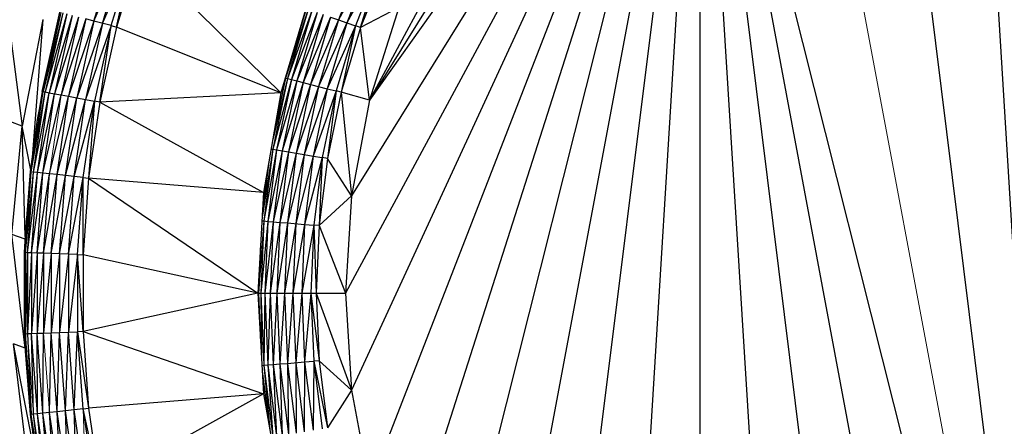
# Paper-space layout '_Right' of a CAD drawing. Header units: millimetres. Extents: x -464 to -1, y 0 to 650.
# Tile 14 of 50: x -39 to -22, y 113 to 120. Entities that reach past the tile are written whole.
import ezdxf

# ---------------------------------------------------------------- set-up
doc = ezdxf.new("R2010")
doc.units = ezdxf.units.MM

psp = doc.layouts.new('_Right')

# ---------------------------------------------------------------- linework, layer by layer
at = {"color": 7, "linetype": 'Continuous', "lineweight": 25}
for p, q in [((-22.667, 128.627), (-21.021, 101.987)), ((-24.27, 128.175), (-21.021, 101.987)), ((-27.248, 126.699), (-33.311, 115.433)), ((-27.248, 126.699), (-33.208, 113.771)), ((-27.248, 126.699), (-33.208, 117.095)), ((-27.248, 126.699), (-32.902, 112.134)), ((-27.248, 126.699), (-32.902, 118.731)), ((-27.248, 126.699), (-32.396, 110.548)), ((-27.248, 126.699), (-31.699, 109.035)), ((-27.248, 126.699), (-30.821, 107.621)), ((-29.776, 106.325), (-27.248, 126.699)), ((-28.579, 105.167), (-27.248, 126.699)), ((-27.248, 126.699), (-22.667, 102.238)), ((-21.021, 101.987), (-27.248, 126.699)), ((-27.248, 104.166), (-27.248, 126.699)), ((-25.805, 103.336), (-27.248, 126.699)), ((-24.27, 102.69), (-27.248, 126.699)), ((-28.579, 125.698), (-32.902, 118.731)), ((-29.776, 124.541), (-32.902, 118.731)), ((-37.613, 120.087), (-37.226, 121.374)), ((-37.613, 120.087), (-37.082, 121.325)), ((-37.466, 120.048), (-37.082, 121.325)), ((-37.466, 120.048), (-36.934, 121.274)), ((-37.315, 120.009), (-36.934, 121.274)), ((-37.226, 119.985), (-36.934, 121.274)), ((-36.847, 121.244), (-37.226, 119.985)), ((-36.847, 121.244), (-34.415, 118.858)), ((-32.998, 121.217), (-33.431, 120.108)), ((-32.859, 121.156), (-33.431, 120.108)), ((-32.859, 121.156), (-33.287, 120.059)), ((-32.716, 121.093), (-33.287, 120.059)), ((-32.716, 121.093), (-33.14, 120.008)), ((-33.052, 119.978), (-32.716, 121.093)), ((-32.632, 121.056), (-33.052, 119.978)), ((-33.924, 120.514), (-34.415, 118.858)), ((-39.101, 120.322), (-38.842, 118.289)), ((-38.495, 118.884), (-38.193, 120.238)), ((-38.481, 118.881), (-38.193, 120.238)), ((-38.18, 120.235), (-38.481, 118.881)), ((-38.143, 120.225), (-38.481, 118.881)), ((-38.143, 120.225), (-38.444, 118.874)), ((-33.985, 120.299), (-34.339, 119.111)), ((-33.949, 120.286), (-34.339, 119.111)), ((-33.949, 120.286), (-34.302, 119.102)), ((-33.884, 120.264), (-34.302, 119.102)), ((-33.884, 120.264), (-34.235, 119.085)), ((-33.796, 120.234), (-34.235, 119.085)), ((-33.796, 120.234), (-34.145, 119.062)), ((-32.396, 120.318), (-33.052, 119.978)), ((-32.396, 120.318), (-32.902, 118.731)), ((-38.484, 120.113), (-38.842, 118.289)), ((-38.484, 120.113), (-38.675, 117.674)), ((-38.077, 120.208), (-38.444, 118.874)), ((-38.077, 120.208), (-38.377, 118.862)), ((-37.987, 120.184), (-38.377, 118.862)), ((-37.987, 120.184), (-38.285, 118.845)), ((-37.878, 120.156), (-38.285, 118.845)), ((-37.878, 120.156), (-38.175, 118.825)), ((-37.752, 120.123), (-38.175, 118.825)), ((-37.752, 120.123), (-38.046, 118.801)), ((-37.613, 120.087), (-38.046, 118.801)), ((-37.613, 120.087), (-37.905, 118.775)), ((-37.466, 120.048), (-37.905, 118.775)), ((-37.466, 120.048), (-37.756, 118.747)), ((-37.613, 120.087), (-37.752, 120.123)), ((-37.315, 120.009), (-37.613, 120.087)), ((-33.69, 120.197), (-34.145, 119.062)), ((-33.69, 120.197), (-34.036, 119.035)), ((-33.567, 120.155), (-34.036, 119.035)), ((-33.567, 120.155), (-33.91, 119.003)), ((-33.431, 120.108), (-33.91, 119.003)), ((-33.431, 120.108), (-33.771, 118.968)), ((-33.287, 120.059), (-33.771, 118.968)), ((-33.287, 120.059), (-33.623, 118.93)), ((-33.567, 120.155), (-33.431, 120.108)), ((-33.431, 120.108), (-33.287, 120.059)), ((-33.287, 120.059), (-33.14, 120.008)), ((-37.315, 120.009), (-37.756, 118.747)), ((-37.315, 120.009), (-37.602, 118.719)), ((-37.512, 118.702), (-37.315, 120.009)), ((-37.226, 119.985), (-37.512, 118.702)), ((-37.315, 120.009), (-37.226, 119.985)), ((-34.415, 118.858), (-37.226, 119.985)), ((-33.14, 120.008), (-33.623, 118.93)), ((-33.14, 120.008), (-33.472, 118.892)), ((-33.14, 120.008), (-33.383, 118.869)), ((-33.052, 119.978), (-33.383, 118.869)), ((-33.052, 119.978), (-33.14, 120.008)), ((-32.902, 118.731), (-33.052, 119.978)), ((-34.311, 119.207), (-34.339, 119.111)), ((-34.302, 119.102), (-34.555, 117.893)), ((-34.235, 119.085), (-34.555, 117.893)), ((-34.302, 119.102), (-34.554, 118.059)), ((-34.339, 119.111), (-34.529, 118.205)), ((-34.235, 119.085), (-34.488, 117.882)), ((-34.145, 119.062), (-34.488, 117.882)), ((-34.339, 119.111), (-34.415, 118.858)), ((-34.145, 119.062), (-34.396, 117.866)), ((-34.036, 119.035), (-34.396, 117.866)), ((-34.34, 119.112), (-34.302, 119.102)), ((-34.302, 119.102), (-34.235, 119.085)), ((-34.036, 119.035), (-34.285, 117.848)), ((-34.235, 119.085), (-34.145, 119.062)), ((-34.145, 119.062), (-34.036, 119.035)), ((-34.036, 119.035), (-33.91, 119.003)), ((-38.683, 117.509), (-38.481, 118.881)), ((-38.683, 117.509), (-38.444, 118.874)), ((-38.645, 117.505), (-38.444, 118.874)), ((-38.495, 118.884), (-38.577, 118.405)), ((-38.577, 118.405), (-38.481, 118.881)), ((-38.495, 118.884), (-38.481, 118.881)), ((-38.481, 118.881), (-38.444, 118.874)), ((-38.444, 118.874), (-38.377, 118.862)), ((-33.91, 119.003), (-34.285, 117.848)), ((-33.91, 119.003), (-34.156, 117.826)), ((-33.771, 118.968), (-34.156, 117.826)), ((-33.771, 118.968), (-34.015, 117.803)), ((-33.623, 118.93), (-34.015, 117.803)), ((-33.91, 119.003), (-33.623, 118.93)), ((-33.623, 118.93), (-33.865, 117.778)), ((-33.472, 118.892), (-33.865, 117.778)), ((-33.472, 118.892), (-33.711, 117.752)), ((-33.623, 118.93), (-33.472, 118.892)), ((-33.472, 118.892), (-33.62, 117.737)), ((-33.383, 118.869), (-33.62, 117.737)), ((-33.383, 118.869), (-33.472, 118.892)), ((-33.383, 118.869), (-33.208, 117.095)), ((-32.902, 118.731), (-33.383, 118.869)), ((-38.645, 117.505), (-38.377, 118.862)), ((-38.577, 117.498), (-38.377, 118.862)), ((-38.577, 117.498), (-38.285, 118.845)), ((-38.485, 117.487), (-38.285, 118.845)), ((-38.485, 117.487), (-38.175, 118.825)), ((-38.377, 118.862), (-38.285, 118.845)), ((-38.373, 117.475), (-38.046, 118.801)), ((-38.285, 118.845), (-38.175, 118.825)), ((-38.243, 117.461), (-38.046, 118.801)), ((-38.243, 117.461), (-37.905, 118.775)), ((-38.175, 118.825), (-38.046, 118.801)), ((-38.101, 117.445), (-37.905, 118.775)), ((-38.101, 117.445), (-37.756, 118.747)), ((-38.046, 118.801), (-37.905, 118.775)), ((-37.95, 117.428), (-37.756, 118.747)), ((-37.95, 117.428), (-37.602, 118.719)), ((-37.905, 118.775), (-37.756, 118.747)), ((-37.795, 117.411), (-37.602, 118.719)), ((-37.756, 118.747), (-37.602, 118.719)), ((-37.602, 118.719), (-37.703, 117.401)), ((-37.512, 118.702), (-37.703, 117.401)), ((-37.512, 118.702), (-37.602, 118.719)), ((-34.415, 118.858), (-37.512, 118.702)), ((-37.512, 118.702), (-34.712, 117.157)), ((-34.415, 118.858), (-34.712, 117.157)), ((-32.902, 118.731), (-33.208, 117.095)), ((-38.842, 118.289), (-39.436, 118.513)), ((-38.697, 117.511), (-38.577, 118.405)), ((-38.683, 117.509), (-38.577, 118.405)), ((-39.014, 116.434), (-38.842, 118.289)), ((-38.693, 117.539), (-38.842, 118.289)), ((-38.786, 116.401), (-38.842, 118.289)), ((-34.555, 117.893), (-34.736, 116.734)), ((-34.555, 117.893), (-34.708, 116.667)), ((-34.488, 117.882), (-34.708, 116.667)), ((-34.488, 117.882), (-34.64, 116.661)), ((-34.396, 117.866), (-34.64, 116.661)), ((-34.582, 117.898), (-34.555, 117.893)), ((-34.555, 117.893), (-34.488, 117.882)), ((-34.396, 117.866), (-34.547, 116.654)), ((-34.488, 117.882), (-34.285, 117.848)), ((-34.285, 117.848), (-34.547, 116.654)), ((-34.285, 117.848), (-34.435, 116.644)), ((-34.156, 117.826), (-34.435, 116.644)), ((-34.156, 117.826), (-34.305, 116.634)), ((-34.015, 117.803), (-34.305, 116.634)), ((-34.285, 117.848), (-34.156, 117.826)), ((-34.015, 117.803), (-34.162, 116.622)), ((-33.865, 117.778), (-34.162, 116.622)), ((-34.156, 117.826), (-34.015, 117.803)), ((-34.015, 117.803), (-33.865, 117.778)), ((-33.865, 117.778), (-34.011, 116.609)), ((-33.711, 117.752), (-34.011, 116.609)), ((-33.865, 117.778), (-33.711, 117.752)), ((-33.711, 117.752), (-33.855, 116.596)), ((-33.711, 117.752), (-33.763, 116.589)), ((-33.62, 117.737), (-33.763, 116.589)), ((-33.62, 117.737), (-33.711, 117.752)), ((-33.208, 117.095), (-33.62, 117.737)), ((-34.62, 117.684), (-34.734, 116.764)), ((-38.785, 116.427), (-38.697, 117.511)), ((-38.784, 116.126), (-38.697, 117.511)), ((-38.784, 116.126), (-38.683, 117.509)), ((-38.784, 116.126), (-38.645, 117.505)), ((-38.747, 116.125), (-38.645, 117.505)), ((-38.747, 116.125), (-38.577, 117.498)), ((-38.697, 117.511), (-38.683, 117.509)), ((-38.678, 116.122), (-38.577, 117.498)), ((-38.678, 116.122), (-38.485, 117.487)), ((-38.577, 117.498), (-38.645, 117.505)), ((-38.585, 116.119), (-38.485, 117.487)), ((-38.585, 116.119), (-38.373, 117.475)), ((-38.485, 117.487), (-38.577, 117.498)), ((-38.373, 117.475), (-38.485, 117.487)), ((-38.473, 116.115), (-38.373, 117.475)), ((-38.473, 116.115), (-38.243, 117.461)), ((-38.243, 117.461), (-38.373, 117.475)), ((-38.342, 116.11), (-38.243, 117.461)), ((-38.342, 116.11), (-38.101, 117.445)), ((-38.101, 117.445), (-38.243, 117.461)), ((-38.199, 116.105), (-38.101, 117.445)), ((-38.199, 116.105), (-37.95, 117.428)), ((-37.95, 117.428), (-38.101, 117.445)), ((-38.047, 116.099), (-37.95, 117.428)), ((-38.047, 116.099), (-37.795, 117.411)), ((-37.795, 117.411), (-37.95, 117.428)), ((-37.891, 116.093), (-37.795, 117.411)), ((-37.799, 116.09), (-37.795, 117.411)), ((-37.703, 117.401), (-37.799, 116.09)), ((-37.795, 117.411), (-37.703, 117.401)), ((-37.703, 117.401), (-34.811, 115.433)), ((-34.712, 117.157), (-37.703, 117.401)), ((-34.652, 117.496), (-34.733, 116.783)), ((-34.712, 117.157), (-34.811, 115.433)), ((-33.208, 117.095), (-33.763, 116.589)), ((-33.208, 117.095), (-33.311, 115.433)), ((-34.708, 116.667), (-34.797, 115.433)), ((-34.708, 116.667), (-34.759, 115.433)), ((-34.64, 116.661), (-34.759, 115.433)), ((-34.74, 116.67), (-34.708, 116.667)), ((-34.708, 116.667), (-34.64, 116.661)), ((-34.64, 116.661), (-34.691, 115.433)), ((-34.547, 116.654), (-34.691, 115.433)), ((-34.64, 116.661), (-34.547, 116.654)), ((-34.547, 116.654), (-34.598, 115.433)), ((-34.435, 116.644), (-34.598, 115.433)), ((-34.547, 116.654), (-34.435, 116.644)), ((-34.435, 116.644), (-34.485, 115.433)), ((-34.305, 116.634), (-34.485, 115.433)), ((-34.435, 116.644), (-34.305, 116.634)), ((-34.305, 116.634), (-34.355, 115.433)), ((-34.162, 116.622), (-34.355, 115.433)), ((-34.305, 116.634), (-34.011, 116.609)), ((-34.162, 116.622), (-34.211, 115.433)), ((-34.011, 116.609), (-34.211, 115.433)), ((-34.011, 116.609), (-34.059, 115.433)), ((-33.855, 116.596), (-34.059, 115.433)), ((-34.011, 116.609), (-33.855, 116.596)), ((-33.855, 116.596), (-33.903, 115.433)), ((-33.855, 116.596), (-33.811, 115.433)), ((-33.763, 116.589), (-33.855, 116.596)), ((-33.763, 116.589), (-33.811, 115.433)), ((-33.763, 116.589), (-33.311, 115.433)), ((-38.788, 116.354), (-39.014, 116.434)), ((-38.788, 114.492), (-39.014, 116.434)), ((-38.798, 116.127), (-38.785, 116.427)), ((-38.784, 116.126), (-38.785, 116.427)), ((-34.762, 116.284), (-34.797, 115.433)), ((-38.798, 114.739), (-38.798, 116.127)), ((-38.784, 114.739), (-38.798, 116.127)), ((-38.798, 116.127), (-38.784, 116.126)), ((-38.747, 116.125), (-38.784, 116.126)), ((-38.784, 116.126), (-38.784, 114.739)), ((-38.747, 116.125), (-38.784, 114.739)), ((-38.678, 116.122), (-38.747, 116.125)), ((-38.747, 116.125), (-38.747, 114.741)), ((-38.678, 116.122), (-38.747, 114.741)), ((-38.585, 116.119), (-38.678, 116.122)), ((-38.678, 116.122), (-38.678, 114.743)), ((-38.585, 116.119), (-38.678, 114.743)), ((-38.473, 116.115), (-38.585, 116.119)), ((-38.585, 116.119), (-38.585, 114.746)), ((-38.473, 116.115), (-38.585, 114.746)), ((-38.342, 116.11), (-38.473, 116.115)), ((-38.473, 116.115), (-38.473, 114.751)), ((-38.342, 116.11), (-38.473, 114.751)), ((-38.199, 116.105), (-38.342, 116.11)), ((-38.342, 116.11), (-38.342, 114.755)), ((-38.199, 116.105), (-38.342, 114.755)), ((-38.047, 116.099), (-38.199, 116.105)), ((-38.199, 116.105), (-38.199, 114.761)), ((-38.047, 116.099), (-38.199, 114.761)), ((-37.891, 116.093), (-38.047, 116.099)), ((-38.047, 116.099), (-38.047, 114.766)), ((-37.891, 116.093), (-38.047, 114.766)), ((-37.799, 114.775), (-37.891, 116.093)), ((-37.891, 116.093), (-37.799, 116.09)), ((-37.891, 116.093), (-37.891, 114.772)), ((-37.799, 116.09), (-37.799, 114.775)), ((-34.811, 115.433), (-37.799, 116.09)), ((-34.782, 115.937), (-34.797, 115.433)), ((-34.811, 115.433), (-37.799, 114.775)), ((-34.811, 115.433), (-34.712, 113.709)), ((-34.811, 115.433), (-33.311, 115.433)), ((-34.797, 115.433), (-34.762, 114.581)), ((-34.759, 115.433), (-34.708, 114.198)), ((-34.759, 115.433), (-34.747, 114.329)), ((-34.691, 115.433), (-34.708, 114.198)), ((-34.691, 115.433), (-34.64, 114.204)), ((-34.598, 115.433), (-34.64, 114.204)), ((-34.598, 115.433), (-34.547, 114.212)), ((-34.485, 115.433), (-34.547, 114.212)), ((-34.485, 115.433), (-34.435, 114.221)), ((-34.355, 115.433), (-34.435, 114.221)), ((-34.355, 115.433), (-34.305, 114.232)), ((-34.211, 115.433), (-34.305, 114.232)), ((-34.211, 115.433), (-34.162, 114.243)), ((-34.059, 115.433), (-34.162, 114.243)), ((-34.059, 115.433), (-34.011, 114.256)), ((-33.903, 115.433), (-34.011, 114.256)), ((-33.903, 115.433), (-33.855, 114.269)), ((-33.903, 115.433), (-33.763, 114.276)), ((-33.811, 115.433), (-33.763, 114.276)), ((-33.811, 115.433), (-33.208, 113.771)), ((-33.311, 115.433), (-33.208, 113.771)), ((-38.798, 114.739), (-38.747, 114.741)), ((-38.785, 114.438), (-38.798, 114.739)), ((-38.784, 114.739), (-38.785, 114.438)), ((-38.683, 113.356), (-38.784, 114.739)), ((-38.747, 114.741), (-38.678, 114.743)), ((-38.747, 114.741), (-38.683, 113.356)), ((-38.678, 114.743), (-38.585, 114.746)), ((-38.577, 113.368), (-38.678, 114.743)), ((-38.645, 113.36), (-38.678, 114.743)), ((-38.585, 114.746), (-38.473, 114.751)), ((-38.485, 113.378), (-38.585, 114.746)), ((-38.577, 113.368), (-38.585, 114.746)), ((-38.485, 113.378), (-38.473, 114.751)), ((-38.473, 114.751), (-38.342, 114.755)), ((-38.373, 113.39), (-38.342, 114.755)), ((-38.342, 114.755), (-38.199, 114.761)), ((-38.243, 113.404), (-38.342, 114.755)), ((-38.243, 113.404), (-38.199, 114.761)), ((-38.199, 114.761), (-38.047, 114.766)), ((-38.101, 113.42), (-38.199, 114.761)), ((-38.101, 113.42), (-38.047, 114.766)), ((-38.047, 114.766), (-37.891, 114.772)), ((-37.95, 113.437), (-38.047, 114.766)), ((-37.95, 113.437), (-37.891, 114.772)), ((-37.799, 114.775), (-37.891, 114.772)), ((-37.891, 114.772), (-37.703, 113.464)), ((-37.795, 113.454), (-37.891, 114.772)), ((-37.799, 114.775), (-34.712, 113.709)), ((-37.799, 114.775), (-37.703, 113.464)), ((-38.788, 114.492), (-38.989, 114.566)), ((-38.764, 112.702), (-38.989, 114.566)), ((-38.556, 112.337), (-38.989, 114.566)), ((-38.697, 113.355), (-38.785, 114.438)), ((-34.74, 114.196), (-34.708, 114.198)), ((-34.708, 114.198), (-34.64, 114.204)), ((-34.708, 114.198), (-34.555, 112.972)), ((-34.708, 114.198), (-34.605, 113.099)), ((-34.64, 114.204), (-34.547, 114.212)), ((-34.64, 114.204), (-34.555, 112.972)), ((-34.64, 114.204), (-34.488, 112.983)), ((-34.547, 114.212), (-34.435, 114.221)), ((-34.547, 114.212), (-34.488, 112.983)), ((-34.547, 114.212), (-34.396, 112.999)), ((-34.435, 114.221), (-34.305, 114.232)), ((-34.435, 114.221), (-34.396, 112.999)), ((-34.435, 114.221), (-34.285, 113.017)), ((-34.305, 114.232), (-34.011, 114.256)), ((-34.305, 114.232), (-34.285, 113.017)), ((-34.305, 114.232), (-34.156, 113.039)), ((-34.162, 114.243), (-34.156, 113.039)), ((-34.162, 114.243), (-34.015, 113.062)), ((-34.011, 114.256), (-34.015, 113.062)), ((-34.011, 114.256), (-33.855, 114.269)), ((-34.011, 114.256), (-33.865, 113.087)), ((-33.855, 114.269), (-33.865, 113.087)), ((-33.763, 114.276), (-33.855, 114.269)), ((-33.855, 114.269), (-33.711, 113.113)), ((-33.855, 114.269), (-33.62, 113.128)), ((-33.763, 114.276), (-33.62, 113.128)), ((-33.208, 113.771), (-33.763, 114.276)), ((-34.734, 114.101), (-34.62, 113.181)), ((-34.712, 113.709), (-37.703, 113.464)), ((-34.712, 113.709), (-37.512, 112.163)), ((-34.712, 113.709), (-34.415, 112.007)), ((-33.208, 113.771), (-33.62, 113.128)), ((-33.208, 113.771), (-32.902, 112.134)), ((-38.683, 113.356), (-38.697, 113.355)), ((-38.577, 112.46), (-38.697, 113.355)), ((-38.481, 111.984), (-38.697, 113.355)), ((-38.645, 113.36), (-38.683, 113.356)), ((-38.481, 111.984), (-38.683, 113.356)), ((-38.577, 113.368), (-38.645, 113.36)), ((-38.444, 111.991), (-38.645, 113.36)), ((-38.481, 111.984), (-38.645, 113.36)), ((-38.485, 113.378), (-38.577, 113.368)), ((-38.377, 112.003), (-38.577, 113.368)), ((-38.444, 111.991), (-38.577, 113.368)), ((-38.373, 113.39), (-38.485, 113.378)), ((-38.285, 112.02), (-38.485, 113.378)), ((-38.377, 112.003), (-38.485, 113.378)), ((-38.243, 113.404), (-38.373, 113.39)), ((-38.175, 112.041), (-38.373, 113.39)), ((-38.285, 112.02), (-38.373, 113.39)), ((-38.101, 113.42), (-38.243, 113.404)), ((-38.046, 112.064), (-38.243, 113.404)), ((-38.175, 112.041), (-38.243, 113.404)), ((-37.95, 113.437), (-38.101, 113.42)), ((-37.905, 112.09), (-38.101, 113.42)), ((-38.046, 112.064), (-38.101, 113.42)), ((-37.795, 113.454), (-37.95, 113.437)), ((-37.756, 112.118), (-37.95, 113.437)), ((-37.905, 112.09), (-37.95, 113.437)), ((-37.795, 113.454), (-37.703, 113.464)), ((-37.512, 112.163), (-37.795, 113.454)), ((-37.602, 112.146), (-37.795, 113.454)), ((-37.703, 113.464), (-37.512, 112.163))]:
    psp.add_line(p, q, dxfattribs=at)
at = {"color": 142, "linetype": 'Continuous', "lineweight": 18, "true_color": 0x0080c0}
for p, q in [((-25.805, 127.529), (-21.021, 101.987)), ((-38.373, 117.475), (-38.175, 118.825)), ((-38.645, 117.505), (-38.683, 117.509)), ((-38.645, 113.36), (-38.747, 114.741)), ((-38.373, 113.39), (-38.473, 114.751)), ((-38.788, 114.492), (-38.788, 114.499)), ((-38.788, 114.497), (-38.788, 114.492)), ((-38.787, 114.487), (-38.788, 114.492)), ((-38.683, 113.356), (-38.785, 114.438)), ((-37.756, 112.118), (-37.795, 113.454))]:
    psp.add_line(p, q, dxfattribs=at)

doc.saveas('drawing.dxf')
